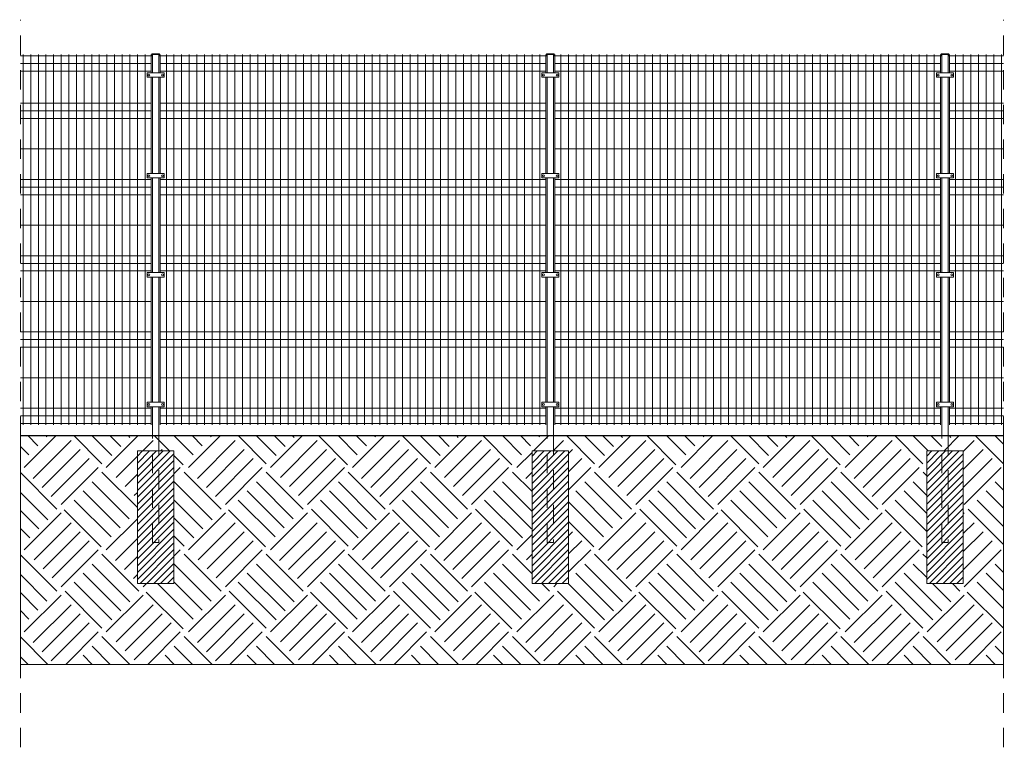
# Model space of a CAD drawing. Header units: millimetres. Extents: x 1962 to 3194, y -795 to -219.
# Tile 175 of 256: x 2475.96 to 2482.42, y -451.42 to -446.65. Entities that reach past the tile are written whole.
import ezdxf

# ---------------------------------------------------------------- set-up
doc = ezdxf.new("R2010")
doc.units = ezdxf.units.MM
doc.linetypes.add('HIDDEN', pattern=[9.525, 6.35, -3.175])
doc.layers.get('0').update_dxf_attribs({"lineweight": 5})
doc.layers.get('Defpoints').update_dxf_attribs({"lineweight": 9})
for name, color, linetype, lineweight in [('A_hatch przekroje', 125, 'Continuous', 9), ('A_hidden', 137, 'HIDDEN', 9), ('A_ogrodzenie 2_4m', 45, 'Continuous', 9), ('A_przekrojowe', 42, 'Continuous', 9), ('A_widok', 142, 'Continuous', 9)]:
    doc.layers.add(name, color=color, linetype=linetype, lineweight=lineweight)

# ---------------------------------------------------------------- blocks, each defined once
blk = doc.blocks.new('zw$5246')
at = {"layer": 'A_ogrodzenie 2_4m'}
blk.add_lwpolyline([(-0.095, 0.015), (0.015, 0.015), (0.015, -0.015), (-0.095, -0.015), (-0.095, 0.015)], dxfattribs=at)
for centre in [(-0.085, 0), (0.005, 0)]:
    blk.add_circle(centre, 0.006, dxfattribs=at)
blk = doc.blocks.new('zw$AC6E')
at = {"layer": 'A_widok'}
for p, q in [((-2.53, 2.31), (-2.53, 2.43)), ((0, 2.42), (-2.53, 2.42)), ((-2.49, 0), (-2.49, 2.43)), ((-2.44, 0), (-2.44, 2.43)), ((-2.39, 0), (-2.39, 2.43)), ((-2.34, 0), (-2.34, 2.43)), ((-2.29, 0), (-2.29, 2.43)), ((-2.24, 0), (-2.24, 2.43)), ((-2.19, 0), (-2.19, 2.43)), ((-2.14, 0), (-2.14, 2.43)), ((-2.09, 0), (-2.09, 2.43)), ((-2.04, 0), (-2.04, 2.43)), ((-1.99, 0), (-1.99, 2.43)), ((-1.94, 0), (-1.94, 2.43)), ((-1.89, 0), (-1.89, 2.43)), ((-1.84, 0), (-1.84, 2.43)), ((-1.79, 0), (-1.79, 2.43)), ((-1.74, 0), (-1.74, 2.43)), ((-1.69, 0), (-1.69, 2.43)), ((-1.64, 0), (-1.64, 2.43)), ((-1.59, 0), (-1.59, 2.43)), ((-1.54, 0), (-1.54, 2.43)), ((-1.49, 0), (-1.49, 2.43)), ((-1.44, 0), (-1.44, 2.43)), ((-1.39, 0), (-1.39, 2.43)), ((-1.34, 0), (-1.34, 2.43)), ((-1.29, 0), (-1.29, 2.43)), ((-1.24, 0), (-1.24, 2.43)), ((-1.19, 0), (-1.19, 2.43)), ((-1.14, 0), (-1.14, 2.43)), ((-1.09, 0), (-1.09, 2.43)), ((-1.04, 0), (-1.04, 2.43)), ((-0.99, 0), (-0.99, 2.43)), ((-0.94, 0), (-0.94, 2.43)), ((-0.89, 0), (-0.89, 2.43)), ((-0.84, 0), (-0.84, 2.43)), ((-0.79, 0), (-0.79, 2.43)), ((-0.74, 0), (-0.74, 2.43)), ((-0.69, 0), (-0.69, 2.43)), ((-0.64, 0), (-0.64, 2.43)), ((-0.59, 0), (-0.59, 2.43)), ((-0.54, 0), (-0.54, 2.43)), ((-0.49, 0), (-0.49, 2.43)), ((-0.44, 0), (-0.44, 2.43)), ((-0.39, 0), (-0.39, 2.43)), ((-0.34, 0), (-0.34, 2.43)), ((-0.29, 0), (-0.29, 2.43)), ((-0.24, 0), (-0.24, 2.43)), ((-0.19, 0), (-0.19, 2.43)), ((-0.14, 0), (-0.14, 2.43)), ((-0.09, 0), (-0.09, 2.43)), ((-0.04, 0), (-0.04, 2.43)), ((0, 2.31), (0, 2.43)), ((0, 2.37), (-2.53, 2.37)), ((0, 2.32), (-2.53, 2.32)), ((-2.53, 1.65), (-2.53, 2.28)), ((0, 1.65), (0, 2.28)), ((0, 2.11), (-2.53, 2.11)), ((0, 2.06), (-2.53, 2.06)), ((0, 2.01), (-2.53, 2.01)), ((0, 1.81), (-2.53, 1.81)), ((-2.53, 1), (-2.53, 1.62)), ((0, 1), (0, 1.62)), ((0, 1.61), (-2.53, 1.61)), ((0, 1.56), (-2.53, 1.56)), ((0, 1.51), (-2.53, 1.51)), ((0, 1.31), (-2.53, 1.31)), ((0, 1.11), (-2.53, 1.11)), ((0, 1.06), (-2.53, 1.06)), ((0, 1.01), (-2.53, 1.01)), ((-2.53, 0.15), (-2.53, 0.97)), ((0, 0.15), (0, 0.97)), ((0, 0.81), (-2.53, 0.81)), ((0, 0.61), (-2.53, 0.61)), ((0, 0.56), (-2.53, 0.56)), ((0, 0.51), (-2.53, 0.51)), ((0, 0.31), (-2.53, 0.31)), ((-2.53, 0), (-2.53, 0.12)), ((0, 0.11), (-2.53, 0.11)), ((0, 0), (0, 0.12)), ((0, 0.06), (-2.53, 0.06)), ((0, 0.01), (-2.53, 0.01))]:
    blk.add_line(p, q, dxfattribs=at)
blk = doc.blocks.new('zw$EB49')
at = {"layer": 'A_hatch przekroje'}
h = blk.add_hatch(dxfattribs=at)
h.set_pattern_fill('EARTH2', color=256, scale=0.03, angle=339.97819, style=2)
h.set_pattern_definition([(225, (-3.3987, -9.6731), (2e-14, -1.07763), [0.3429, -0.4191]), (225, (-3.15625, -9.9156), (2e-14, -1.07763), [0.3429, -0.4191]), (225, (-3.2155, -9.8563), (2e-14, -1.07763), [0.35052, -0.41148]), (225, (-3.2748, -9.79704), (2e-14, -1.07763), [0.35052, -0.41148]), (225, (-3.3341, -9.7378), (2e-14, -1.07763), [0.35052, -0.41148]), (225, (-3.3341, -9.19896), (2e-14, -1.07763), [0.3429, -0.4191]), (225, (-3.2748, -9.2582), (2e-14, -1.07763), [0.3429, -0.4191]), (225, (-3.2155, -9.3175), (2e-14, -1.07763), [0.3429, -0.4191]), (225, (-3.15625, -9.3768), (2e-14, -1.07763), [0.3429, -0.4191]), (225, (-3.3987, -9.1343), (2e-14, -1.07763), [0.3429, -0.4191]), (315, (-3.916, -9.65156), (1.07763, 2e-14), [0.3429, -0.4191]), (315, (-3.6681, -9.4037), (1.07763, 2e-14), [0.3429, -0.4191]), (315, (-3.7328, -9.4684), (1.07763, 2e-14), [0.3429, -0.4191]), (315, (-3.79206, -9.5276), (1.07763, 2e-14), [0.3429, -0.4191]), (315, (-3.8513, -9.5869), (1.07763, 2e-14), [0.3429, -0.4191]), (315, (-3.3125, -9.5869), (1.07763, 2e-14), [0.35052, -0.41148]), (315, (-3.25324, -9.5276), (1.07763, 2e-14), [0.35052, -0.41148]), (315, (-3.194, -9.4684), (1.07763, 2e-14), [0.35052, -0.41148]), (315, (-3.1293, -9.4037), (1.07763, 2e-14), [0.3429, -0.4191]), (315, (-3.3718, -9.6462), (1.07763, 2e-14), [0.3429, -0.4191])])
h.paths.add_polyline_path([(0, 2.0437), (0, 0.5437), (6.4519, 0.5437), (6.4519, 2.0437), (6.0875, 2.0437), (6.0475, 2.0437), (3.4975, 2.0437), (3.4575, 2.0437), (0.9075, 2.0437), (0.8675, 2.0437)])
h.paths.add_polyline_path([(0.7675, 1.9437), (0.7675, 1.0734), (1.0075, 1.0734), (1.0075, 1.9437), (0.9075, 1.9437), (0.8675, 1.9437)], flags=16)
h.paths.add_polyline_path([(5.9475, 1.9437), (5.9475, 1.0734), (6.1875, 1.0734), (6.1875, 1.9437), (6.0875, 1.9437), (6.0475, 1.9437)], flags=16)
h.paths.add_polyline_path([(3.3575, 1.9437), (3.3575, 1.0734), (3.5975, 1.0734), (3.5975, 1.9437), (3.4975, 1.9437), (3.4575, 1.9437)], flags=16)
h.paths.add_polyline_path([(3.4575, 1.9437), (3.3575, 1.9437), (3.3575, 1.0734), (3.5975, 1.0734), (3.5975, 1.9437), (3.4975, 1.9437)])
h.paths.add_polyline_path([(0.7675, 1.9437), (0.7675, 1.0734), (1.0075, 1.0734), (1.0075, 1.9437), (0.9075, 1.9437), (0.8675, 1.9437)])
h.paths.add_polyline_path([(6.0875, 1.9437), (6.0475, 1.9437), (5.9475, 1.9437), (5.9475, 1.0734), (6.1875, 1.0734), (6.1875, 1.9437)])
h = blk.add_hatch(dxfattribs=at)
h.set_pattern_fill('LINE', color=256, scale=0.01, angle=339.97819, style=2)
h.set_pattern_definition([(45, (-3.39872, -4.05253), (-0.02245064, 0.02245064), [])])
h.paths.add_polyline_path([(0.7675, 1.0734), (1.0075, 1.0734), (1.0075, 1.9437), (0.7675, 1.9437)])
h = blk.add_hatch(dxfattribs=at)
h.set_pattern_fill('LINE', color=256, scale=0.01, angle=339.97819, style=2)
h.set_pattern_definition([(45, (-0.80872, -4.05253), (-0.02245064, 0.02245064), [])])
h.paths.add_polyline_path([(3.3575, 1.0734), (3.5975, 1.0734), (3.5975, 1.9437), (3.3575, 1.9437)])
h = blk.add_hatch(dxfattribs=at)
h.set_pattern_fill('LINE', color=256, scale=0.01, angle=339.97819, style=2)
h.set_pattern_definition([(45, (1.78128, -4.05253), (-0.02245064, 0.02245064), [])])
h.paths.add_polyline_path([(5.9475, 1.0734), (6.1875, 1.0734), (6.1875, 1.9437), (5.9475, 1.9437)])
at = {"layer": 'A_hidden', "ltscale": 0.02}
for p, q in [((0, 0), (0, 4.7716)), ((6.4519, 0), (6.4519, 4.7716))]:
    blk.add_line(p, q, dxfattribs=at)
for points in [[(0.9075, 2.0437), (0.9075, 1.3437), (0.8675, 1.3437), (0.8675, 2.0437)], [(3.4975, 2.0437), (3.4975, 1.3437), (3.4575, 1.3437), (3.4575, 2.0437)], [(6.0875, 2.0437), (6.0875, 1.3437), (6.0475, 1.3437), (6.0475, 2.0437)]]:
    blk.add_lwpolyline(points, dxfattribs=at)
at = {"layer": 'A_przekrojowe', "const_width": 0.01}
blk.add_lwpolyline([(0, 2.0437), (6.4519, 2.0437)], dxfattribs=at)
at = {"layer": 'A_przekrojowe', "ltscale": 0.02}
for points in [[(0.8675, 1.9437), (0.7675, 1.9437), (0.7675, 1.0734), (1.0075, 1.0734), (1.0075, 1.9437), (0.9075, 1.9437)], [(3.4575, 1.9437), (3.3575, 1.9437), (3.3575, 1.0734), (3.5975, 1.0734), (3.5975, 1.9437), (3.4975, 1.9437)], [(6.0475, 1.9437), (5.9475, 1.9437), (5.9475, 1.0734), (6.1875, 1.0734), (6.1875, 1.9437), (6.0875, 1.9437)]]:
    blk.add_lwpolyline(points, dxfattribs=at)
at = {"layer": 'A_widok'}
for p, q in [((0, 4.5337), (0.8575, 4.5337)), ((0.0175, 2.1137), (0.0175, 4.5437)), ((0.0675, 2.1137), (0.0675, 4.5437)), ((0.1175, 2.1137), (0.1175, 4.5437)), ((0.1675, 2.1137), (0.1675, 4.5437)), ((0.2175, 2.1137), (0.2175, 4.5437)), ((0.2675, 2.1137), (0.2675, 4.5437)), ((0.3175, 2.1137), (0.3175, 4.5437)), ((0.3675, 2.1137), (0.3675, 4.5437)), ((0.4175, 2.1137), (0.4175, 4.5437)), ((0.4675, 2.1137), (0.4675, 4.5437)), ((0.5175, 2.1137), (0.5175, 4.5437)), ((0.5675, 2.1137), (0.5675, 4.5437)), ((0.6175, 2.1137), (0.6175, 4.5437)), ((0.6675, 2.1137), (0.6675, 4.5437)), ((0.7175, 2.1137), (0.7175, 4.5437)), ((0.7675, 2.1137), (0.7675, 4.5437)), ((0.8175, 2.1137), (0.8175, 4.5437)), ((0.8575, 4.4237), (0.8575, 4.5437)), ((6.0975, 4.4237), (6.0975, 4.5437)), ((6.0975, 4.5337), (6.4519, 4.5337)), ((6.1375, 2.1137), (6.1375, 4.5437)), ((6.1875, 2.1137), (6.1875, 4.5437)), ((6.2375, 2.1137), (6.2375, 4.5437)), ((6.2875, 2.1137), (6.2875, 4.5437)), ((6.3375, 2.1137), (6.3375, 4.5437)), ((6.3875, 2.1137), (6.3875, 4.5437)), ((6.4375, 2.1137), (6.4375, 4.5437)), ((0, 4.4837), (0.8575, 4.4837)), ((6.0975, 4.4837), (6.4519, 4.4837)), ((0, 4.4337), (0.8575, 4.4337)), ((6.0975, 4.4337), (6.4519, 4.4337)), ((0.8575, 3.7637), (0.8575, 4.3937)), ((6.0975, 3.7637), (6.0975, 4.3937)), ((0, 4.2237), (0.8575, 4.2237)), ((6.0975, 4.2237), (6.4519, 4.2237)), ((0, 4.1737), (0.8575, 4.1737)), ((6.0975, 4.1737), (6.4519, 4.1737)), ((0, 4.1237), (0.8575, 4.1237)), ((6.0975, 4.1237), (6.4519, 4.1237)), ((0, 3.9237), (0.8575, 3.9237)), ((6.0975, 3.9237), (6.4519, 3.9237)), ((0, 3.7237), (0.8575, 3.7237)), ((0.8575, 3.1137), (0.8575, 3.7337)), ((6.0975, 3.1137), (6.0975, 3.7337)), ((6.0975, 3.7237), (6.4519, 3.7237)), ((0, 3.6737), (0.8575, 3.6737)), ((0, 3.6237), (0.8575, 3.6237)), ((6.0975, 3.6737), (6.4519, 3.6737)), ((6.0975, 3.6237), (6.4519, 3.6237)), ((0, 3.4237), (0.8575, 3.4237)), ((6.0975, 3.4237), (6.4519, 3.4237)), ((0, 3.2237), (0.8575, 3.2237)), ((0, 3.1737), (0.8575, 3.1737)), ((6.0975, 3.2237), (6.4519, 3.2237)), ((6.0975, 3.1737), (6.4519, 3.1737)), ((0, 3.1237), (0.8575, 3.1237)), ((6.0975, 3.1237), (6.4519, 3.1237)), ((0.8575, 2.2637), (0.8575, 3.0837)), ((6.0975, 2.2637), (6.0975, 3.0837)), ((0, 2.9237), (0.8575, 2.9237)), ((6.0975, 2.9237), (6.4519, 2.9237)), ((0, 2.7237), (0.8575, 2.7237)), ((6.0975, 2.7237), (6.4519, 2.7237)), ((0, 2.6737), (0.8575, 2.6737)), ((6.0975, 2.6737), (6.4519, 2.6737)), ((0, 2.6237), (0.8575, 2.6237)), ((6.0975, 2.6237), (6.4519, 2.6237)), ((0, 2.4237), (0.8575, 2.4237)), ((6.0975, 2.4237), (6.4519, 2.4237)), ((0, 2.2237), (0.8575, 2.2237)), ((0.8575, 2.1137), (0.8575, 2.2337)), ((6.0975, 2.1137), (6.0975, 2.2337)), ((6.0975, 2.2237), (6.4519, 2.2237)), ((0, 2.1737), (0.8575, 2.1737)), ((6.0975, 2.1737), (6.4519, 2.1737)), ((0, 2.1237), (0.8575, 2.1237)), ((6.0975, 2.1237), (6.4519, 2.1237))]:
    blk.add_line(p, q, dxfattribs=at)
for points in [[(0.9125, 4.5337), (0.9075, 4.5337), (0.9075, 4.5437), (0.8675, 4.5437), (0.8675, 4.5337), (0.8625, 4.5337), (0.8625, 4.5487), (0.9125, 4.5487)], [(3.5025, 4.5337), (3.4975, 4.5337), (3.4975, 4.5437), (3.4575, 4.5437), (3.4575, 4.5337), (3.4525, 4.5337), (3.4525, 4.5487), (3.5025, 4.5487)], [(6.0925, 4.5337), (6.0875, 4.5337), (6.0875, 4.5437), (6.0475, 4.5437), (6.0475, 4.5337), (6.0425, 4.5337), (6.0425, 4.5487), (6.0925, 4.5487)]]:
    blk.add_lwpolyline(points, close=True, dxfattribs=at)
for points in [[(0.9075, 4.4237), (0.9075, 4.5437), (0.8675, 4.5437), (0.8675, 4.4237)], [(3.4975, 4.4237), (3.4975, 4.5437), (3.4575, 4.5437), (3.4575, 4.4237)], [(6.0875, 4.4237), (6.0875, 4.5437), (6.0475, 4.5437), (6.0475, 4.4237)], [(0.8675, 4.3937), (0.8675, 3.7637)], [(0.9075, 3.7637), (0.9075, 4.3937)], [(3.4575, 4.3937), (3.4575, 3.7637)], [(3.4975, 3.7637), (3.4975, 4.3937)], [(6.0475, 4.3937), (6.0475, 3.7637)], [(6.0875, 3.7637), (6.0875, 4.3937)], [(0.8675, 3.7337), (0.8675, 3.1137)], [(0.9075, 3.1137), (0.9075, 3.7337)], [(3.4575, 3.7337), (3.4575, 3.1137)], [(3.4975, 3.1137), (3.4975, 3.7337)], [(6.0475, 3.7337), (6.0475, 3.1137)], [(6.0875, 3.1137), (6.0875, 3.7337)], [(0.8675, 3.0837), (0.8675, 2.2637)], [(0.9075, 2.2637), (0.9075, 3.0837)], [(3.4575, 3.0837), (3.4575, 2.2637)], [(3.4975, 2.2637), (3.4975, 3.0837)], [(6.0475, 3.0837), (6.0475, 2.2637)], [(6.0875, 2.2637), (6.0875, 3.0837)], [(0.8675, 2.2337), (0.8675, 2.0437)], [(0.9075, 2.0437), (0.9075, 2.2337)], [(3.4575, 2.2337), (3.4575, 2.0437)], [(3.4975, 2.0437), (3.4975, 2.2337)], [(6.0475, 2.2337), (6.0475, 2.0437)], [(6.0875, 2.0437), (6.0875, 2.2337)]]:
    blk.add_lwpolyline(points, dxfattribs=at)
at = {"layer": 'Defpoints'}
for p, q in [((0, 2.0437), (0, 0.5437)), ((6.4519, 0.5437), (6.4519, 2.0437)), ((0.8675, 1.9437), (0.9075, 1.9437)), ((3.4575, 1.9437), (3.4975, 1.9437)), ((6.0475, 1.9437), (6.0875, 1.9437)), ((0, 0.5437), (6.4519, 0.5437))]:
    blk.add_line(p, q, dxfattribs=at)
at = {"layer": 'A_widok', "xscale": -1}
for p in [(0.9175, 2.1137), (3.5075, 2.1137)]:
    blk.add_blockref('zw$AC6E', p, dxfattribs=at)
for p, rotation in [((0.9275, 4.4087), 180.0000000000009), ((3.5175, 4.4087), 180.0000000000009), ((6.1075, 4.4087), 180.0000000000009), ((0.9275, 3.0987), 179.9999999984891), ((3.5175, 3.0987), 179.9999999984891), ((6.1075, 3.0987), 179.9999999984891)]:
    blk.add_blockref('zw$5246', p, dxfattribs=dict(at, rotation=rotation))
at = {"layer": 'A_widok'}
for p in [(0.9275, 3.7487), (3.5175, 3.7487), (6.1075, 3.7487), (0.9275, 2.2487), (3.5175, 2.2487), (6.1075, 2.2487)]:
    blk.add_blockref('zw$5246', p, dxfattribs=at)

msp = doc.modelspace()

# ---------------------------------------------------------------- block references
msp.add_blockref('zw$EB49', (2475.9632, -451.4201))

doc.saveas('drawing.dxf')
